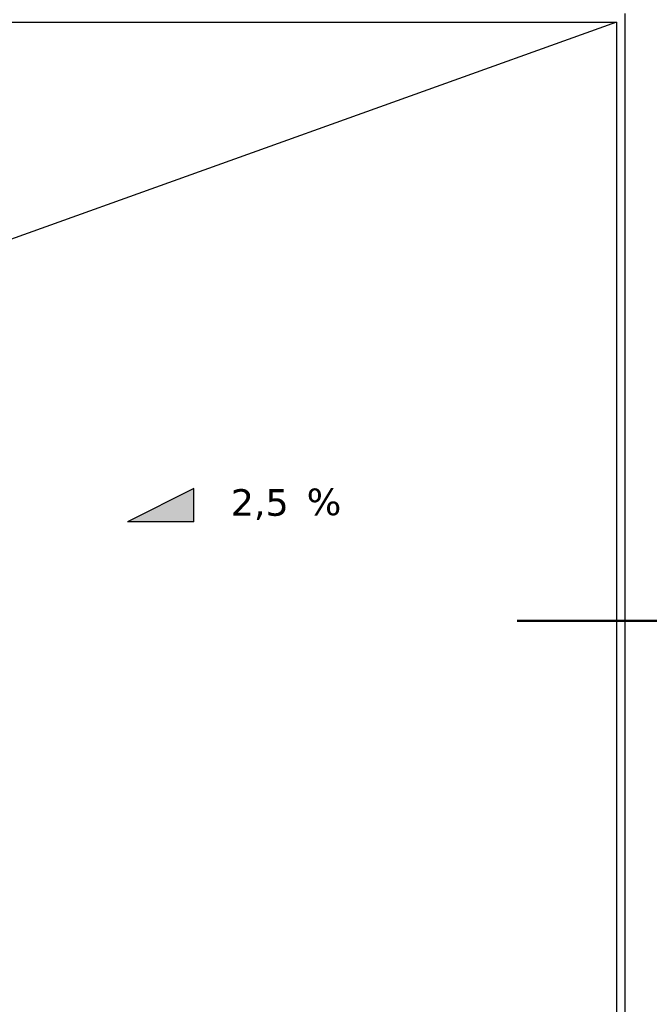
# Model space of a CAD drawing. Header units: millimetres. Extents: x -12192 to 12192, y -600 to 5895.
# Tile 94 of 122: x 1798 to 2746, y 3190 to 4673. Entities that reach past the tile are written whole.
import ezdxf

# ---------------------------------------------------------------- set-up
doc = ezdxf.new("R2010")
doc.units = ezdxf.units.MM
doc.header["$LTSCALE"] = 20
doc.linetypes.add('CHAIN', pattern=[0.3543, 0.2362, -0.0295, 0.0591, -0.0295])
for name, color, linetype, lineweight in [('_Sichtbarkanten', 7, 'Continuous', 25), ('Schnittlinie (ISO)', 7, 'CHAIN', 25), ('Schraffur (ISO)', 7, 'Continuous', 18), ('Skizziergeometrie (ISO)', 7, 'Continuous', 25), ('Symbol (ISO)', 7, 'Continuous', 25)]:
    doc.layers.add(name, color=color, linetype=linetype, lineweight=lineweight)
doc.styles.add('Bezeichnungstext (DIN)', font='verdana.ttf')
doc.styles.add('Pfeiltext', font='verdana.ttf')

# ---------------------------------------------------------------- blocks, each defined once
blk = doc.blocks.new('2DTransSchnitt0')
at = {"layer": 'Schnittlinie (ISO)', "linetype": 'Continuous', "lineweight": 50}
for p, q in [((69.091, 188.364), (84.091, 188.364)), ((127.336, 188.364), (142.336, 188.364))]:
    blk.add_line(p, q, dxfattribs=at)
at = {"layer": 'Schnittlinie (ISO)', "linetype": 'Continuous'}
for p, q in [((72.091, 188.364), (71.741, 186.364)), ((72.091, 186.364), (72.091, 188.364)), ((72.441, 186.364), (72.091, 188.364)), ((139.336, 188.364), (138.986, 186.364)), ((139.336, 186.364), (139.336, 188.364)), ((139.686, 186.364), (139.336, 188.364)), ((71.741, 186.364), (72.441, 186.364)), ((72.091, 183.364), (72.091, 186.364)), ((138.986, 186.364), (139.686, 186.364)), ((139.336, 183.364), (139.336, 186.364))]:
    blk.add_line(p, q, dxfattribs=at)
at = {"layer": 'Schnittlinie (ISO)', "linetype": 'Continuous', "flags": 128}
for points in [[(72.441, 186.364), (72.091, 188.364), (71.741, 186.364), (72.441, 186.364)], [(139.686, 186.364), (139.336, 188.364), (138.986, 186.364), (139.686, 186.364)]]:
    blk.add_lwpolyline(points, dxfattribs=at)
at = {"layer": 'Schnittlinie (ISO)'}
for points in [[(72.441, 186.364), (72.091, 188.364), (71.741, 186.364), (72.441, 186.364)], [(139.686, 186.364), (139.336, 188.364), (138.986, 186.364), (139.686, 186.364)]]:
    blk.add_solid(points, dxfattribs=at)
at = {"layer": 'Schnittlinie (ISO)', "char_height": 3.5, "attachment_point": 7, "style": 'Bezeichnungstext (DIN)'}
for insert in [(67.358, 183.364), (140.895, 183.364)]:
    blk.add_mtext('A', dxfattribs=dict(at, insert=insert))
blk = doc.blocks.new('GF-re')
at = {"layer": 'Schraffur (ISO)'}
blk.add_hatch(color=256, dxfattribs=at).paths.add_polyline_path([(-2.5, -1.25), (2.5, 1.25), (2.5, -1.25)])
at = {"layer": 'Skizziergeometrie (ISO)'}
for p, q in [((2.5, 1.25), (-2.5, -1.25)), ((2.5, -1.25), (2.5, 1.25)), ((2.5, -1.25), (-2.5, -1.25))]:
    blk.add_line(p, q, dxfattribs=at)
at = {"layer": 'Symbol (ISO)', "color": 179, "true_color": 0x262659, "insert": (11, 1.25), "char_height": 2, "attachment_point": 1, "style": 'Pfeiltext'}
blk.add_mtext('%', dxfattribs=at)
at = {"layer": 'Symbol (ISO)', "color": 179, "true_color": 0x262659, "style": 'Pfeiltext'}
blk.add_attdef('<GF-r>_001', (5.276, -0.792), '', height=2, dxfattribs=at)

msp = doc.modelspace()

# ---------------------------------------------------------------- linework, layer by layer
at = {"layer": '_Sichtbarkanten'}
for p, q in [((2709, 4681.67), (2709, 2852.87)), ((1502.5, 4668.97), (2696.3, 4668.97)), ((2696.3, 4668.97), (1723.71, 4320.27)), ((2696.3, 4668.97), (2696.3, 2865.57))]:
    msp.add_line(p, q, dxfattribs=at)

# ---------------------------------------------------------------- block references
ref = msp.add_blockref('GF-re', (2009.91, 3941.47), dxfattribs=dict(xscale=20, yscale=20, zscale=20))
ref.add_attrib('<GF-r>_001', '2,5', (2115.58, 3925.64), dxfattribs={"layer": 'Symbol (ISO)', "color": 179, "true_color": 0x262659, "height": 40, "style": 'Pfeiltext'})
at = {"layer": 'Schnittlinie (ISO)', "xscale": 20, "yscale": 20, "zscale": 20}
msp.add_blockref('2DTransSchnitt0', (0, 0), dxfattribs=at)

doc.saveas('drawing.dxf')
